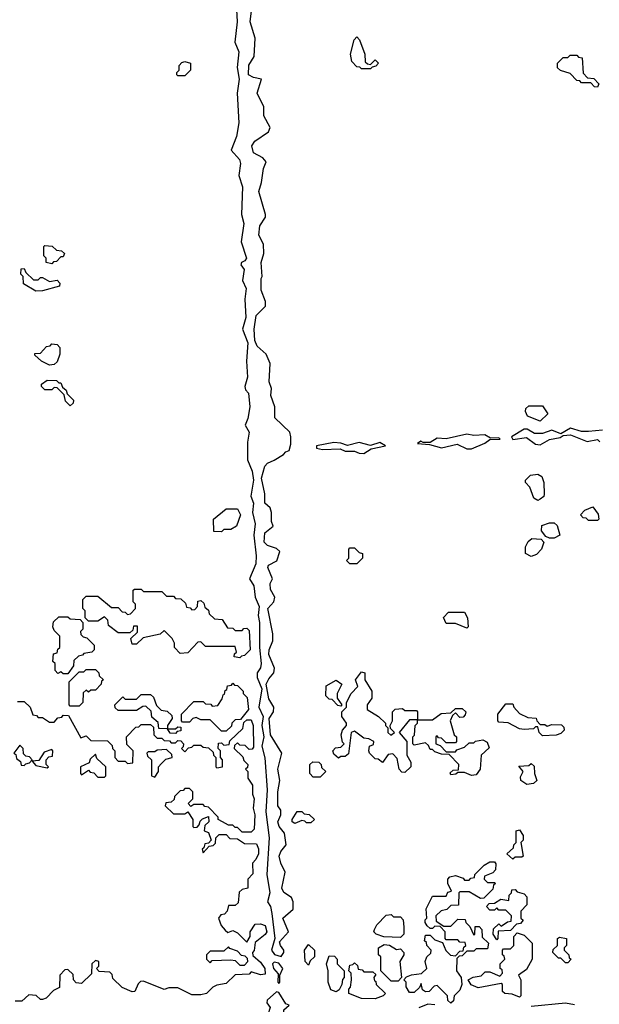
# Model space of a CAD drawing. Extents: x 2889633 to 3052318, y 540750 to 918690.
# Tile 204 of 256: x 2915925 to 2918452, y 734239 to 738535. Entities that reach past the tile are written whole.
import ezdxf

# ---------------------------------------------------------------- set-up
doc = ezdxf.new("R2010")
doc.units = 0

msp = doc.modelspace()

# ---------------------------------------------------------------- linework, layer by layer
at = {"layer": '0CON02XD'}
for points in [[(2916868, 738635), (2916874, 738525), (2916863.6, 738436.4), (2916880, 738395), (2916873.9, 738326.1), (2916882.5, 738275), (2916874, 738215), (2916880, 738085), (2916870, 738025), (2916847.5, 737965), (2916883.3, 737925), (2916887.7, 737907.7), (2916880, 737855), (2916896, 737805), (2916892, 737685), (2916902.5, 737645), (2916891.2, 737565), (2916914, 737495), (2916907.1, 737482.9), (2916892.5, 737475), (2916890, 737465), (2916903.3, 737445), (2916896.4, 737396.4), (2916912, 737362), (2916906.2, 737315), (2916911.2, 737235), (2916896.7, 737185), (2916920, 737125), (2916913.8, 737045), (2916918.8, 736975), (2916906.7, 736935), (2916910, 736920), (2916922.5, 736905), (2916928, 736845), (2916920, 736795), (2916907.5, 736765), (2916926, 736735), (2916918.3, 736691.7), (2916918.6, 736615), (2916938.6, 736565), (2916944, 736525), (2916933.6, 736456.4), (2916944, 736425), (2916940, 736385), (2916952.5, 736335), (2916946, 736285), (2916956.2, 736195), (2916955, 736160), (2916927.5, 736095), (2916946.7, 736065), (2916952, 736015), (2916968.8, 735975), (2916964.2, 735935), (2916970.8, 735905), (2916970, 735795), (2916978, 735725), (2916975, 735707.5), (2916960, 735685), (2916960, 735665), (2916981.2, 735615), (2916968, 735535), (2916986.7, 735495), (2916980.8, 735455), (2916990, 735405), (2916981.4, 735365), (2916994.2, 735314.2), (2917004.2, 735175), (2916997.7, 735077.7), (2917012.5, 734965), (2917002, 734805), (2917015.8, 734725), (2917006.2, 734685), (2917018, 734665), (2917024, 734635), (2917037.5, 734525), (2917023.3, 734475), (2917036.4, 734456.4), (2917065, 734447.5)], [(2917065, 734447.5), (2917077.5, 734465), (2917077.5, 734475), (2917062.5, 734495), (2917058.3, 734511.7), (2917096.7, 734555), (2917072.5, 734615), (2917117, 734653), (2917117.5, 734685), (2917110, 734705), (2917077, 734727), (2917067.5, 734745), (2917083.3, 734815), (2917063.8, 734855), (2917056.7, 734885), (2917063.3, 734905), (2917086.7, 734935), (2917080, 734985), (2917056.7, 735015), (2917050, 735035), (2917063.3, 735065), (2917063.3, 735085), (2917050, 735105), (2917050, 735165), (2917060, 735215), (2917050, 735265), (2917067.5, 735335), (2917018, 735415), (2917013.3, 735485), (2917031.2, 735515), (2917033.8, 735535), (2917011.2, 735571.2), (2917000, 735635), (2917010.8, 735659.2), (2917033.3, 735685), (2917036.7, 735705), (2917012, 735765), (2917012.5, 735785), (2917028.8, 735825), (2917028.8, 735855), (2917007.5, 735965), (2917032.5, 735995), (2917037.5, 736015), (2917018.3, 736048.3), (2917017.5, 736075), (2917027.5, 736095), (2917006.7, 736145), (2917010, 736155), (2917046.4, 736173.6), (2917060, 736215), (2917045, 736227.5), (2917005, 736241.2), (2916991.2, 736255), (2916994.1, 736295.9), (2917030, 736325), (2917022.5, 736345), (2917023.3, 736385), (2917016.7, 736405), (2916993.8, 736425), (2916993.6, 736466.4), (2916978.8, 736535), (2916993.3, 736586.7), (2917005, 736600), (2917035, 736612.5), (2917075, 736637.5), (2917085, 736650), (2917100, 736655), (2917107.5, 736682.5), (2917107.5, 736715), (2917102.5, 736735), (2917038.3, 736798.3), (2917037.5, 736845), (2917020, 736895), (2917022.5, 736925), (2917012.5, 736955), (2917017.5, 737035), (2917000, 737075), (2916960.9, 737110.9), (2916950.8, 737135), (2916948.1, 737185), (2916956.1, 737243.9), (2916997.5, 737285), (2916997.5, 737305), (2916977.5, 737355), (2916977.5, 737405), (2916982.5, 737415), (2916977.5, 737475), (2916990, 737515), (2916987.5, 737555), (2916967.5, 737595), (2916972.5, 737635), (2916997, 737673), (2916997.5, 737685), (2916967.5, 737785), (2916980, 737825), (2916987.5, 737885), (2917000, 737915), (2916985, 737932.5), (2916944.1, 737954.1), (2916936.7, 737985), (2916950, 738005), (2917010, 738045), (2917017.5, 738065), (2916990, 738115), (2916990, 738155), (2916960, 738215), (2916980, 738275), (2916945, 738282.5), (2916923.3, 738295), (2916923.6, 738336.4), (2916947.5, 738375), (2916952.5, 738455), (2916930, 738525), (2916937.5, 738585)], [(2917455, 738320), (2917415, 738320), (2917408.3, 738328.3), (2917395, 738330), (2917373, 738353), (2917367.5, 738385), (2917383, 738447), (2917395, 738460), (2917407, 738447), (2917430, 738385), (2917431.7, 738351.7), (2917441.7, 738341.7), (2917455, 738340), (2917475, 738360), (2917490, 738345), (2917478.3, 738331.7), (2917461.7, 738328.3), (2917455, 738320)], [(2916645, 738290), (2916615, 738290), (2916610, 738295), (2916610, 738305), (2916620, 738315), (2916620, 738335), (2916631.7, 738348.3), (2916645, 738352.5), (2916670, 738345), (2916670, 738315), (2916645, 738290)], [(2918445, 738240), (2918431.7, 738241.7), (2918415, 738260), (2918375, 738260), (2918368.3, 738268.3), (2918355, 738270), (2918325, 738300), (2918283, 738313), (2918270, 738325), (2918270, 738345), (2918295, 738370), (2918315, 738370), (2918325, 738380), (2918355, 738380), (2918361.7, 738371.7), (2918378.3, 738368.3), (2918381.7, 738301.7), (2918401.7, 738281.7), (2918428.3, 738278.3), (2918450, 738255), (2918445, 738240)], [(2916065, 737470), (2916040, 737475), (2916040, 737495), (2916030, 737505), (2916030, 737545), (2916035, 737550), (2916067, 737547), (2916085, 737530), (2916107, 737527), (2916120, 737515), (2916115, 737500), (2916105, 737500), (2916085, 737480), (2916071.7, 737478.3), (2916065, 737470)], [(2915995, 737350), (2915941.7, 737381.7), (2915940, 737415), (2915930, 737425), (2915931.7, 737448.3), (2915945, 737450), (2915951.7, 737431.7), (2915985, 737400), (2916005, 737400), (2916015, 737410), (2916025, 737410), (2916055, 737392.5), (2916088.3, 737398.3), (2916100, 737385), (2916098.3, 737371.7), (2916025, 737352.5), (2915995, 737350)], [(2916055, 737027.5), (2916020, 737045), (2915991.7, 737071.7), (2915991.7, 737078.3), (2916015, 737080), (2916041.7, 737108.3), (2916058.3, 737111.7), (2916065, 737120), (2916088.3, 737118.3), (2916100, 737105), (2916100, 737075), (2916088.3, 737041.7), (2916075, 737030), (2916055, 737027.5)], [(2916145, 736850), (2916125, 736870), (2916118.3, 736898.3), (2916088.3, 736928.3), (2916075, 736930), (2916065, 736920), (2916035, 736920), (2916020, 736935), (2916020, 736945), (2916045, 736962.5), (2916085, 736960), (2916095, 736950), (2916105, 736950), (2916111.7, 736931.7), (2916128.3, 736918.3), (2916131.7, 736901.7), (2916160, 736875), (2916158.3, 736861.7), (2916145, 736850)], [(2918195, 736782.5), (2918140, 736805), (2918130, 736825), (2918131.7, 736838.3), (2918145, 736850), (2918205, 736850), (2918227.5, 736815), (2918195, 736782.5)], [(2917895, 736662.5), (2917953.3, 736686.7), (2917975, 736702.5), (2918020, 736705), (2918015, 736710), (2917978.3, 736708.3), (2917953.6, 736723.6), (2917905, 736721.2), (2917875, 736726.7), (2917785, 736706), (2917745, 736708.8), (2917715, 736690), (2917685, 736690), (2917673.9, 736696.1), (2917660, 736685), (2917711.7, 736681.7), (2917765, 736666.7), (2917833, 736683), (2917875, 736662.5), (2917895, 736662.5)], [(2918466.1, 736743.9), (2918405, 736738), (2918375, 736738), (2918327, 736753), (2918285, 736727.5), (2918245, 736743.3), (2918205, 736730), (2918169.3, 736729.3), (2918137.7, 736747.7), (2918125, 736748.8), (2918070, 736715), (2918075, 736702.5), (2918135, 736711.2), (2918175, 736683.3), (2918195, 736680), (2918235, 736702.5), (2918281.7, 736711.7), (2918295, 736720), (2918326.7, 736723.3), (2918400, 736695), (2918445, 736702.5), (2918455, 736693.3)], [(2917425, 736642.5), (2917458.3, 736661.7), (2917520, 736675), (2917495, 736690), (2917455, 736677.5), (2917405, 736690), (2917355, 736676.7), (2917325, 736687.5), (2917295, 736690), (2917220, 736675), (2917220, 736665), (2917245, 736660), (2917323, 736663), (2917345, 736652.5), (2917385, 736652.5), (2917405, 736643.3), (2917425, 736642.5)], [(2918185, 736437.5), (2918167, 736447), (2918150, 736495), (2918130, 736515), (2918130, 736525), (2918153, 736547), (2918185, 736552.5), (2918201.7, 736541.7), (2918210, 736515), (2918212.5, 736465), (2918210, 736455), (2918195, 736442.5), (2918185, 736437.5)], [(2916805, 736300), (2916771.7, 736301.7), (2916770, 736355), (2916825, 736400), (2916875, 736400), (2916887.5, 736375), (2916870, 736325), (2916845, 736310), (2916815, 736310), (2916805, 736300)], [(2918445, 736350), (2918405, 736350), (2918395, 736360), (2918381.7, 736361.7), (2918370, 736375), (2918390, 736395), (2918425, 736410), (2918447, 736377), (2918450, 736355), (2918445, 736350)], [(2918255, 736272.5), (2918235, 736272.5), (2918220, 736280), (2918200, 736305), (2918201.7, 736328.3), (2918235, 736340), (2918255, 736340), (2918268.3, 736328.3), (2918280, 736285), (2918255, 736272.5)], [(2918155, 736192.5), (2918130, 736205), (2918130, 736235), (2918141.7, 736258.3), (2918158.3, 736271.7), (2918198.3, 736268.3), (2918210, 736255), (2918200, 736225), (2918178.3, 736201.7), (2918155, 736192.5)], [(2917395, 736160), (2917365, 736160), (2917350, 736175), (2917360, 736185), (2917360, 736225), (2917365, 736230), (2917385, 736230), (2917405, 736210), (2917420, 736205), (2917420, 736185), (2917395, 736160)], [(2916885, 735750), (2916860, 735755), (2916861.7, 735768.3), (2916870, 735775), (2916865, 735800), (2916735, 735800), (2916715, 735820), (2916701.7, 735818.3), (2916658.3, 735771.7), (2916625, 735770), (2916600, 735795), (2916600, 735815), (2916590, 735835), (2916555, 735870), (2916537, 735853), (2916463, 735837), (2916435, 735810), (2916415, 735810), (2916410, 735835), (2916438.3, 735861.7), (2916438.3, 735888.3), (2916421.7, 735888.3), (2916418.3, 735871.7), (2916405, 735860), (2916355, 735860), (2916311.7, 735891.7), (2916310, 735915), (2916295, 735930), (2916265, 735910), (2916225, 735910), (2916210, 735925), (2916210, 735955), (2916200, 735965), (2916200, 736005), (2916215, 736020), (2916265, 736020), (2916325, 735970), (2916355, 735970), (2916371.7, 735951.7), (2916385, 735950), (2916395, 735940), (2916408.3, 735941.7), (2916430, 735965), (2916430, 735985), (2916420, 735995), (2916420, 736045), (2916425, 736050), (2916455, 736050), (2916465, 736040), (2916545, 736040), (2916565, 736020), (2916595, 736020), (2916605, 736010), (2916628.3, 736008.3), (2916648.3, 735988.3), (2916651.7, 735971.7), (2916668.3, 735968.3), (2916675, 735960), (2916688.3, 735961.7), (2916700, 735975), (2916701.7, 735998.3), (2916715, 736000), (2916728.3, 735988.3), (2916731.7, 735971.7), (2916748.3, 735958.3), (2916751.7, 735941.7), (2916775, 735920), (2916808.3, 735918.3), (2916831.7, 735881.7), (2916855, 735880), (2916865, 735870), (2916895, 735870), (2916901.7, 735878.3), (2916915, 735880), (2916925, 735870), (2916930, 735785), (2916905, 735760), (2916891.7, 735758.3), (2916885, 735750)], [(2917875, 735880), (2917825, 735900), (2917785, 735900), (2917773, 735927), (2917795, 735950), (2917865, 735950), (2917877.5, 735925), (2917880, 735885), (2917875, 735880)], [(2916135, 735680), (2916115, 735680), (2916105, 735690), (2916091.7, 735681.7), (2916080, 735695), (2916080, 735725), (2916070, 735735), (2916071.7, 735768.3), (2916088.3, 735771.7), (2916091.7, 735788.3), (2916100, 735795), (2916100, 735845), (2916075, 735870), (2916070, 735885), (2916073, 735907), (2916095, 735930), (2916135, 735930), (2916145, 735920), (2916188.3, 735918.3), (2916200, 735905), (2916200, 735875), (2916190, 735865), (2916191.7, 735851.7), (2916201.7, 735841.7), (2916218.3, 735838.3), (2916250, 735805), (2916250, 735785), (2916240, 735775), (2916205, 735770), (2916198.3, 735761.7), (2916181.7, 735758.3), (2916161.7, 735738.3), (2916160, 735715), (2916135, 735680)], [(2916185, 735540), (2916145, 735540), (2916140, 735545), (2916140, 735645), (2916185, 735690), (2916205, 735690), (2916215, 735700), (2916255, 735700), (2916270, 735685), (2916271.7, 735671.7), (2916290, 735655), (2916281.7, 735648.3), (2916280, 735635), (2916255, 735610), (2916235, 735610), (2916225, 735600), (2916215, 735610), (2916201.7, 735598.3), (2916200, 735555), (2916185, 735540)], [(2917895, 735237.5), (2917865, 735250), (2917835, 735250), (2917827, 735243), (2917805, 735240), (2917801.7, 735248.3), (2917815, 735260), (2917838.3, 735261.7), (2917840, 735285), (2917798.3, 735328.3), (2917765, 735330), (2917735, 735340), (2917725, 735350), (2917715, 735350), (2917708.3, 735368.3), (2917695, 735380), (2917645, 735370), (2917640, 735375), (2917640, 735405), (2917647, 735413), (2917650, 735455), (2917660, 735465), (2917660, 735480), (2917625, 735480), (2917580, 735425), (2917612.5, 735385), (2917612.5, 735325), (2917630, 735295), (2917630, 735275), (2917605, 735250), (2917591.7, 735251.7), (2917580, 735265), (2917571.7, 735311.7), (2917551.7, 735331.7), (2917531.7, 735328.3), (2917507, 735293), (2917488.3, 735308.3), (2917475, 735310), (2917450, 735335), (2917447.5, 735345), (2917450, 735365), (2917468.3, 735371.7), (2917470, 735385), (2917447, 735397), (2917425, 735400), (2917385, 735430), (2917370, 735425), (2917358.3, 735331.7), (2917345, 735320), (2917325, 735320), (2917315, 735312.5), (2917295, 735330), (2917290, 735345), (2917301.7, 735358.3), (2917325, 735360), (2917340, 735375), (2917332.5, 735382.5), (2917327.5, 735415), (2917332.5, 735435), (2917350, 735455), (2917350, 735465), (2917330, 735495), (2917330, 735515), (2917350, 735535), (2917350, 735555), (2917370, 735595), (2917400, 735625), (2917390, 735655), (2917415, 735690), (2917430, 735685), (2917430, 735655), (2917460, 735605), (2917460, 735575), (2917440, 735545), (2917440, 735525), (2917490, 735495), (2917520, 735465), (2917520, 735455), (2917530, 735445), (2917530, 735425), (2917543, 735413), (2917560, 735425), (2917541.7, 735441.7), (2917540, 735455), (2917550, 735475), (2917550, 735515), (2917563, 735527), (2917595, 735530), (2917605, 735520), (2917655, 735520), (2917660, 735515), (2917660, 735480), (2917725, 735480), (2917763, 735507), (2917805, 735510), (2917825, 735530), (2917855, 735530), (2917870, 735515), (2917868.3, 735501.7), (2917858.3, 735491.7), (2917845, 735490), (2917825, 735510), (2917811.7, 735498.3), (2917802.5, 735475), (2917820, 735415), (2917830, 735405), (2917830, 735385), (2917825, 735380), (2917785, 735380), (2917765, 735400), (2917751.7, 735401.7), (2917745, 735410), (2917740, 735405), (2917740, 735375), (2917758.3, 735368.3), (2917785, 735340), (2917825, 735340), (2917831.7, 735348.3), (2917865, 735360), (2917885, 735380), (2917905, 735380), (2917913, 735387), (2917945, 735392.5), (2917963, 735383), (2917971.7, 735358.3), (2917937.5, 735325), (2917932.5, 735265), (2917915, 735240), (2917895, 735237.5)], [(2916825, 735430), (2916805, 735430), (2916755, 735480), (2916715, 735480), (2916695, 735490), (2916680, 735485), (2916665, 735470), (2916635, 735470), (2916630, 735475), (2916630, 735505), (2916685, 735560), (2916725, 735560), (2916735, 735550), (2916758.3, 735548.3), (2916765, 735540), (2916788.3, 735541.7), (2916808.3, 735571.7), (2916811.7, 735588.3), (2916818.3, 735591.7), (2916821.7, 735608.3), (2916828.3, 735611.7), (2916831.7, 735628.3), (2916848.3, 735631.7), (2916855, 735640), (2916861.7, 735631.7), (2916875, 735630), (2916900, 735605), (2916900, 735595), (2916917, 735577), (2916922.5, 735525), (2916888.3, 735481.7), (2916865, 735480), (2916850, 735465), (2916848.3, 735451.7), (2916825, 735430)], [(2917325, 735540), (2917311.7, 735541.7), (2917288.3, 735568.3), (2917275, 735570), (2917260, 735585), (2917261.7, 735628.3), (2917305, 735652.5), (2917330, 735635), (2917310, 735595), (2917310, 735575), (2917330, 735545), (2917325, 735540)], [(2915915, 735560), (2915945, 735560), (2915970, 735535), (2915981.7, 735501.7), (2915998.3, 735498.3), (2916005, 735490), (2916025, 735490), (2916055, 735470), (2916075, 735470), (2916091.7, 735488.3), (2916108.3, 735491.7), (2916115, 735500), (2916138.3, 735498.3), (2916191.7, 735401.7), (2916215, 735410), (2916235, 735390), (2916308.3, 735388.3), (2916328.3, 735368.3), (2916330, 735355), (2916340, 735345), (2916340, 735315), (2916355, 735300), (2916385, 735300), (2916395, 735290), (2916418.3, 735291.7), (2916420, 735345), (2916391.7, 735371.7), (2916390, 735405), (2916431.7, 735448.3), (2916445, 735450), (2916455, 735460), (2916495, 735460), (2916508.3, 735448.3), (2916510, 735415), (2916525, 735400), (2916545, 735400), (2916555, 735390), (2916578.3, 735388.3), (2916585, 735380), (2916605, 735380), (2916615, 735390), (2916628.3, 735388.3), (2916640, 735375), (2916638.3, 735361.7), (2916630, 735355), (2916645, 735340), (2916661.7, 735358.3), (2916675, 735360), (2916685, 735370), (2916715, 735370), (2916725, 735360), (2916748.3, 735358.3), (2916768.3, 735338.3), (2916770, 735325), (2916780, 735315), (2916780, 735275), (2916785, 735270), (2916810, 735275), (2916810, 735305), (2916800, 735315), (2916800, 735345), (2916790, 735355), (2916791.7, 735378.3), (2916805, 735380), (2916815, 735370), (2916838.3, 735371.7), (2916841.7, 735388.3), (2916898.3, 735441.7), (2916901.7, 735468.3), (2916915, 735480), (2916935, 735480), (2916942.5, 735455), (2916945, 735360), (2916938.3, 735351.7), (2916925, 735350), (2916908.3, 735368.3), (2916885, 735370), (2916875, 735380), (2916861.7, 735368.3), (2916860, 735355), (2916898.3, 735318.3), (2916901.7, 735301.7), (2916920, 735285), (2916918.3, 735271.7), (2916910, 735265), (2916920, 735255), (2916920, 735225), (2916940, 735195), (2916940, 735155), (2916947.5, 735135), (2916942.5, 735095), (2916950, 735065), (2916947, 735003), (2916935, 734990), (2916895, 734990), (2916875, 735010), (2916865, 735010), (2916855, 735020), (2916835, 735020), (2916810, 735035)], [(2916605, 735420), (2916581.7, 735421.7), (2916570, 735440), (2916531.7, 735441.7), (2916528.3, 735468.3), (2916501.7, 735491.7), (2916498.3, 735518.3), (2916475, 735540), (2916461.7, 735538.3), (2916435, 735520), (2916355, 735520), (2916341.7, 735531.7), (2916340, 735545), (2916375, 735580), (2916385, 735570), (2916435, 735570), (2916455, 735590), (2916495, 735590), (2916508.3, 735578.3), (2916521.7, 735541.7), (2916541.7, 735521.7), (2916568.3, 735518.3), (2916588.3, 735498.3), (2916590, 735485), (2916570, 735455), (2916570, 735440), (2916605, 735440), (2916615, 735450), (2916628.3, 735448.3), (2916628.3, 735431.7), (2916611.7, 735428.3), (2916605, 735420)], [(2918205, 735410), (2918190, 735425), (2918185, 735450), (2918175, 735450), (2918165, 735440), (2918125, 735437.5), (2918105, 735440), (2918055, 735467.5), (2918015, 735470), (2918010, 735475), (2918010, 735505), (2918045, 735550), (2918075, 735550), (2918080, 735535), (2918105, 735507.5), (2918140.7, 735490.7), (2918177, 735487), (2918180, 735475), (2918195, 735460), (2918215, 735460), (2918225, 735452.5), (2918245, 735460), (2918288.3, 735458.3), (2918298.3, 735448.3), (2918300, 735435), (2918285, 735420), (2918265, 735412.5), (2918205, 735410)], [(2915945, 735280), (2915951.7, 735288.3), (2915968.3, 735291.7), (2915980, 735305), (2915968.3, 735318.3), (2915951.7, 735321.7), (2915941.7, 735331.7), (2915940, 735355), (2915925, 735370), (2915900, 735335), (2915908.3, 735328.3), (2915911.7, 735311.7), (2915928.3, 735298.3), (2915931.7, 735281.7), (2915945, 735280)], [(2916045, 735270), (2916050, 735275), (2916040, 735285), (2916040, 735305), (2916051.7, 735318.3), (2916068.3, 735321.7), (2916070, 735345), (2916065, 735350), (2916031.7, 735338.3), (2916008.3, 735301.7), (2915980, 735300), (2915995, 735280), (2916045, 735270)], [(2916515, 735230), (2916530, 735255), (2916530, 735275), (2916541.7, 735288.3), (2916561.7, 735308.3), (2916590, 735315), (2916588.3, 735328.3), (2916565, 735350), (2916525, 735347.5), (2916515, 735340), (2916485, 735340), (2916480, 735335), (2916481.7, 735321.7), (2916500, 735305), (2916500, 735235), (2916515, 735230)], [(2916295, 735230), (2916300, 735235), (2916300, 735275), (2916261.7, 735311.7), (2916255, 735330), (2916231.7, 735308.3), (2916228.3, 735291.7), (2916190, 735275), (2916190, 735245), (2916195, 735240), (2916225, 735260), (2916231.7, 735251.7), (2916248.3, 735248.3), (2916265, 735230), (2916295, 735230)], [(2917235, 735230), (2917205, 735230), (2917190, 735245), (2917190, 735285), (2917203, 735297), (2917230, 735295), (2917240, 735285), (2917241.7, 735271.7), (2917260, 735255), (2917235, 735230)], [(2918137, 735197), (2918110, 735215), (2918108.3, 735231.7), (2918120, 735255), (2918101.7, 735278.3), (2918145, 735280), (2918155, 735290), (2918168.3, 735278.3), (2918170, 735245), (2918180, 735215), (2918165, 735202.5), (2918137, 735197)], [(2916810, 735035), (2916790, 735045), (2916790, 735055), (2916748.3, 735098.3), (2916731.7, 735101.7), (2916725, 735110), (2916685, 735110), (2916671.7, 735101.7), (2916660, 735115), (2916680, 735135), (2916680, 735165), (2916665, 735180), (2916645, 735180), (2916638.3, 735171.7), (2916625, 735170), (2916600, 735145), (2916598.3, 735131.7), (2916585, 735120), (2916561.7, 735118.3), (2916560, 735105), (2916595, 735070), (2916645, 735070), (2916658.3, 735078.3), (2916680, 735045), (2916680, 735015), (2916685, 735010), (2916698.3, 735011.7), (2916708.3, 735021.7), (2916711.7, 735038.3), (2916721.7, 735048.3), (2916748.3, 735058.3), (2916750, 735035), (2916731.7, 735018.3), (2916730, 734995), (2916748.3, 734988.3), (2916760, 734955), (2916748.3, 734941.7), (2916731.7, 734938.3), (2916728.3, 734921.7), (2916720, 734915), (2916725, 734900), (2916751.7, 734928.3), (2916768.3, 734931.7), (2916778.3, 734941.7), (2916780, 734965), (2916795, 734980), (2916825, 734980), (2916841.7, 734961.7), (2916875, 734960), (2916905, 734940), (2916958.3, 734938.3), (2916966.7, 734916.7), (2916966.7, 734895), (2916955, 734870), (2916940, 734855), (2916941.7, 734808.3), (2916920, 734785), (2916920, 734745), (2916895, 734740), (2916881.7, 734728.3), (2916878.3, 734681.7), (2916865, 734670), (2916835, 734670), (2916830, 734645), (2916818.3, 734631.7), (2916801.7, 734628.3), (2916792.5, 734615), (2916803, 734583), (2916821.7, 734561.7), (2916832.5, 734552.5), (2916855, 734560), (2916875, 734550), (2916915, 734510), (2916930, 734535), (2916930, 734555), (2916951.7, 734588.3), (2916975, 734590), (2916995, 734582.5), (2917002.5, 734555), (2916995, 734542.5), (2916951.7, 734508.3), (2916947, 734473), (2916940, 734465), (2916941.7, 734451.7), (2916975, 734422.5), (2916993.3, 734395), (2916995, 734370), (2916975, 734367.5), (2916935, 734380), (2916925, 734370), (2916865, 734367.5), (2916825, 734330), (2916785, 734322.5), (2916767, 734313), (2916740, 734285), (2916715, 734280), (2916675, 734280), (2916615, 734310), (2916575, 734310), (2916555, 734302.5), (2916465, 734340), (2916451.7, 734338.3), (2916441.7, 734328.3), (2916427.5, 734295), (2916415, 734292.5), (2916371.7, 734311.7), (2916331.7, 734351.7), (2916328.3, 734368.3), (2916318.3, 734378.3), (2916271.7, 734381.7), (2916260, 734395), (2916270, 734405), (2916270, 734425), (2916255, 734430), (2916240, 734415), (2916238.3, 734371.7), (2916195, 734330), (2916171.7, 734331.7), (2916160, 734345), (2916158.3, 734368.3), (2916135, 734390), (2916121.7, 734388.3), (2916100, 734365), (2916098.3, 734311.7), (2916071.7, 734298.3), (2916040, 734265), (2916025, 734260), (2916015, 734260), (2915996.4, 734276.4), (2915965, 734280), (2915935, 734252.5), (2915905, 734252.5)], [(2917125, 735027.5), (2917113.3, 735035), (2917113.3, 735045), (2917135, 735080), (2917155, 735080), (2917165, 735070), (2917187, 735067), (2917210, 735045), (2917195, 735030), (2917175, 735030), (2917168.3, 735038.3), (2917155, 735040), (2917125, 735027.5)], [(2918075, 734872.5), (2918050, 734895), (2918078.3, 734921.7), (2918080, 734935), (2918090, 734945), (2918090, 734995), (2918105, 735000), (2918120, 734975), (2918120, 734955), (2918110, 734945), (2918120, 734885), (2918115, 734880), (2918085, 734880), (2918075, 734872.5)], [(2917805, 734243.3), (2917792.5, 734255), (2917790, 734275), (2917745, 734320), (2917731.7, 734318.3), (2917710, 734295), (2917695, 734293.3), (2917681.7, 734301.7), (2917675, 734330), (2917668.3, 734311.7), (2917645, 734290), (2917625, 734290), (2917610, 734315), (2917610, 734335), (2917600, 734345), (2917611.7, 734358.3), (2917633, 734367), (2917677, 734373), (2917700, 734395), (2917692.5, 734425), (2917700, 734445), (2917718.3, 734461.7), (2917720, 734475), (2917700, 734495), (2917698.3, 734508.3), (2917690, 734515), (2917695, 734540), (2917715, 734540), (2917735, 734520), (2917768.3, 734508.3), (2917783, 734473), (2917803, 734453), (2917825, 734450), (2917845, 734470), (2917858.3, 734471.7), (2917861.7, 734488.3), (2917870, 734495), (2917868.3, 734508.3), (2917845, 734510), (2917835, 734520), (2917785, 734520), (2917780, 734525), (2917780, 734555), (2917758.3, 734578.3), (2917735, 734580), (2917725, 734570), (2917715, 734570), (2917701.7, 734581.7), (2917692.5, 734595), (2917692.5, 734607.5), (2917700, 734615), (2917697.5, 734655), (2917725, 734710), (2917785, 734710), (2917791.7, 734728.3), (2917808.3, 734731.7), (2917792.5, 734765), (2917792.5, 734785), (2917800, 734795), (2917825, 734800), (2917858.3, 734788.3), (2917865, 734780), (2917885, 734780), (2917891.7, 734788.3), (2917908.3, 734791.7), (2917910, 734805), (2917950, 734845), (2917975, 734860), (2917995, 734860), (2918001.7, 734851.7), (2918000, 734825), (2917988.3, 734811.7), (2917951.7, 734798.3), (2917950, 734785), (2917965, 734770), (2917995, 734770), (2918000, 734765), (2917991.7, 734758.3), (2917988.3, 734741.7), (2917948.3, 734701.7), (2917935, 734700), (2917885, 734730), (2917845, 734730), (2917840, 734725), (2917838.3, 734671.7), (2917805, 734670), (2917788.3, 734651.7), (2917763, 734647), (2917740, 734625), (2917741.7, 734601.7), (2917775, 734580), (2917805, 734580), (2917835, 734610), (2917868.3, 734608.3), (2917870, 734595), (2917888.3, 734578.3), (2917905, 734540), (2917910, 734545), (2917911.7, 734578.3), (2917928.3, 734578.3), (2917940, 734565), (2917941.7, 734531.7), (2917970, 734505), (2917965, 734480), (2917915, 734480), (2917905, 734470), (2917875, 734470), (2917855, 734450), (2917841.7, 734448.3), (2917831.7, 734438.3), (2917830, 734385), (2917850, 734355), (2917852.5, 734325), (2917845, 734300), (2917820, 734275), (2917817, 734253), (2917805, 734243.3)], [(2918005, 734520), (2917990, 734545), (2917991.7, 734568.3), (2918015, 734590), (2918025, 734580), (2918051.7, 734598.3), (2918068.3, 734601.7), (2918070, 734625), (2918045, 734650), (2918015, 734650), (2918005, 734660), (2917995, 734650), (2917975, 734650), (2917960, 734665), (2917971.7, 734678.3), (2917995, 734680), (2918023, 734697), (2918058.3, 734691.7), (2918060, 734715), (2918070, 734725), (2918071.7, 734738.3), (2918085, 734740), (2918095, 734730), (2918125, 734720), (2918137, 734707), (2918137, 734673), (2918110, 734645), (2918110, 734615), (2918120, 734605), (2918108.3, 734591.7), (2918091.7, 734588.3), (2918065, 734560), (2918011.7, 734558.3), (2918010, 734525), (2918005, 734520)], [(2917585, 734530), (2917513, 734533), (2917480, 734545), (2917470, 734555), (2917472.5, 734565), (2917482.5, 734585), (2917523, 734627), (2917545, 734630), (2917555, 734620), (2917585, 734620), (2917597, 734607), (2917600, 734575), (2917600, 734545), (2917585, 734530)], [(2918105, 734270), (2918073, 734283), (2918040, 734285), (2918030, 734295), (2918030, 734325), (2918025, 734330), (2917925, 734310), (2917893.6, 734323.6), (2917880, 734345), (2917903, 734357), (2917937, 734363), (2917955, 734380), (2917975, 734380), (2918018.3, 734361.7), (2918030, 734375), (2918028.3, 734388.3), (2918020, 734395), (2918020, 734415), (2918040, 734435), (2918038.3, 734448.3), (2918030, 734455), (2918030, 734475), (2918035, 734480), (2918065, 734480), (2918080, 734495), (2918080, 734535), (2918095, 734550), (2918125, 734540), (2918160, 734505), (2918160, 734435), (2918135, 734390), (2918100, 734365), (2918110, 734345), (2918110, 734275), (2918105, 734270)], [(2918315, 734420), (2918305, 734420), (2918285, 734440), (2918275, 734440), (2918250, 734465), (2918251.7, 734478.3), (2918270, 734495), (2918270, 734525), (2918278.3, 734531.7), (2918310, 734525), (2918310, 734495), (2918300, 734485), (2918300, 734475), (2918320, 734455), (2918321.7, 734441.7), (2918330, 734435), (2918315, 734420)], [(2916905, 734410), (2916920, 734425), (2916918.3, 734438.3), (2916908.3, 734448.3), (2916891.7, 734451.7), (2916875, 734470), (2916841.7, 734481.7), (2916835, 734490), (2916815, 734470), (2916755, 734470), (2916740, 734455), (2916740, 734435), (2916755, 734420), (2916765, 734430), (2916845, 734432.5), (2916865, 734430), (2916885, 734410), (2916905, 734410)], [(2917185, 734410), (2917170, 734425), (2917167.5, 734475), (2917185, 734500), (2917210, 734475), (2917210, 734445), (2917191.7, 734428.3), (2917185, 734410)], [(2917575, 734340), (2917545, 734340), (2917500, 734385), (2917500, 734445), (2917490, 734455), (2917490, 734485), (2917515, 734500), (2917537, 734497), (2917568.3, 734478.3), (2917585, 734480), (2917600, 734465), (2917600, 734455), (2917582.5, 734425), (2917590, 734355), (2917575, 734340)], [(2917305, 734292.5), (2917281.7, 734301.7), (2917270, 734335), (2917270, 734385), (2917262.5, 734415), (2917275, 734450), (2917298.3, 734448.3), (2917310, 734435), (2917310, 734415), (2917340, 734385), (2917340, 734355), (2917333, 734347), (2917330, 734325), (2917318.3, 734301.7), (2917305, 734292.5)], [(2917055, 734330), (2917060, 734335), (2917060, 734365), (2917072.5, 734395), (2917055, 734417.5), (2917035, 734422.5), (2917027.5, 734415), (2917032, 734395), (2917051.7, 734371.7), (2917050, 734335), (2917055, 734330)], [(2917475, 734262.5), (2917415, 734263.3), (2917360, 734285), (2917360, 734305), (2917367, 734313), (2917372.5, 734345), (2917370, 734375), (2917360, 734385), (2917365, 734410), (2917378.3, 734411.7), (2917385, 734420), (2917398.3, 734408.3), (2917401.7, 734391.7), (2917418.3, 734388.3), (2917425, 734380), (2917465, 734380), (2917478.3, 734368.3), (2917470, 734355), (2917471.7, 734341.7), (2917478.3, 734338.3), (2917480, 734325), (2917520, 734285), (2917510, 734275), (2917475, 734262.5)], [(2917055, 734100), (2917080, 734175), (2917077.5, 734215), (2917100, 734235), (2917085, 734240), (2917055, 734290), (2917045, 734292.5), (2917003.6, 734256.4), (2917002.5, 734245), (2917016.7, 734225), (2917007, 734193), (2917010, 734155), (2917049.3, 734119.3), (2917055, 734100)], [(2917735, 734236), (2917705, 734238.8), (2917665, 734223.8)], [(2918345, 734235.8), (2918305, 734244), (2918155, 734229.2)]]:
    msp.add_lwpolyline(points, dxfattribs=at)

doc.saveas('drawing.dxf')
